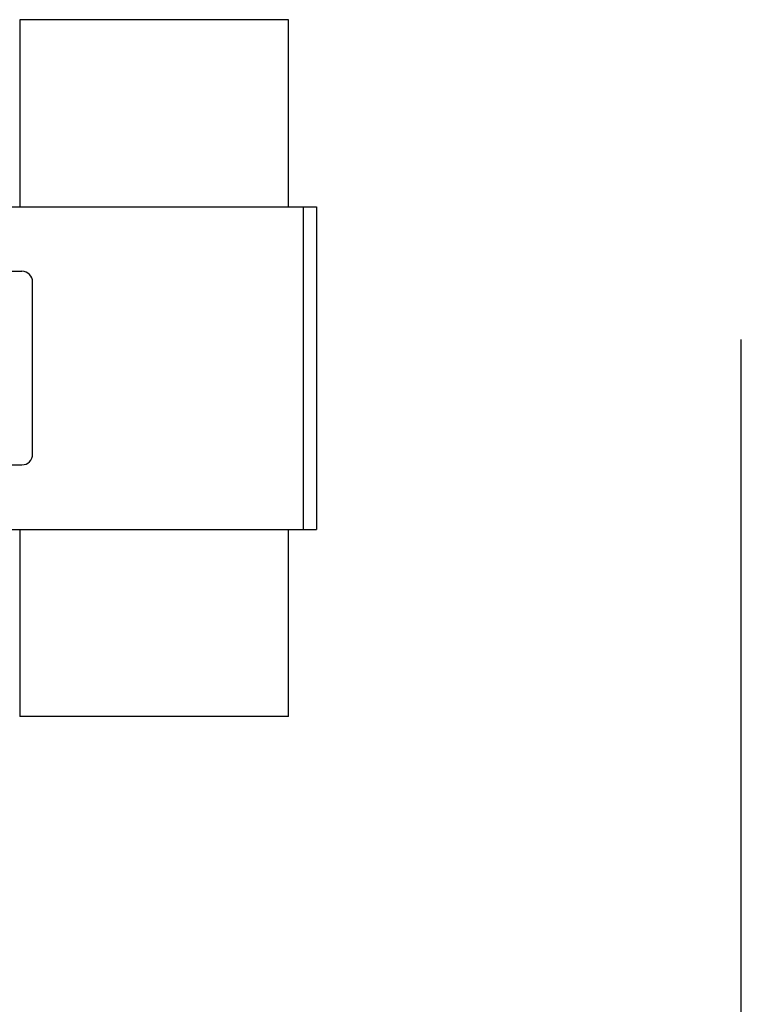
# Model space of a CAD drawing. Extents: x -1727 to 1181, y 8 to 1599.
# Tile 71 of 71: x 845 to 1181, y 524 to 982. Entities that reach past the tile are written whole.
import ezdxf

# ---------------------------------------------------------------- set-up
doc = ezdxf.new("R2010")
doc.units = 0
doc.header["$LTSCALE"] = 65.395
doc.layers.get('0').update_dxf_attribs({"linetype": 'CONTINUOUS'})

msp = doc.modelspace()

# ---------------------------------------------------------------- linework, layer by layer
at = {"color": 7, "linetype": 'CONTINUOUS'}
for p, q in [((970.44, 981.66), (845.44, 981.66)), ((845.44, 981.66), (845.44, 894.66)), ((970.44, 894.66), (970.44, 981.66)), ((831.44, 894.66), (983.44, 894.66)), ((983.44, 894.66), (983.44, 744.66)), ((831.44, 864.66), (846.44, 864.66)), ((851.44, 779.66), (851.44, 859.66)), ((1181, 8), (1181, 833)), ((831.44, 774.66), (846.44, 774.66)), ((831.44, 744.66), (983.44, 744.66)), ((845.44, 744.66), (845.44, 657.66)), ((970.44, 657.66), (970.44, 744.66)), ((970.44, 657.66), (845.44, 657.66))]:
    msp.add_line(p, q, dxfattribs=at)
at = {"color": 9, "linetype": 'CONTINUOUS'}
msp.add_line((977.44, 744.66), (977.44, 894.66), dxfattribs=at)
at = {"color": 7, "linetype": 'CONTINUOUS'}
for centre, start, end in [((846.44, 859.66), 0, 90), ((846.44, 779.66), 270, 360)]:
    msp.add_arc(centre, 5, start, end, dxfattribs=at)

doc.saveas('drawing.dxf')
